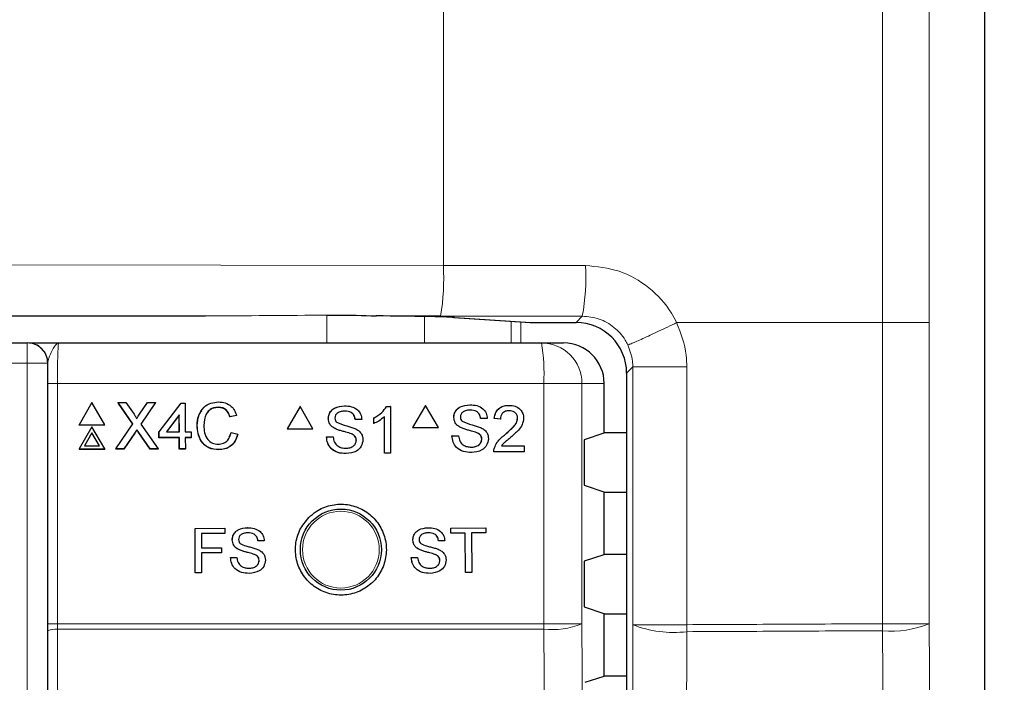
# Model space of a CAD drawing. Header units: millimetres. Extents: x 5 to 418, y 2 to 292.
# Tile 36 of 52: x 124.76 to 136.92, y 190.33 to 198.5. Entities that reach past the tile are written whole.
import ezdxf

# ---------------------------------------------------------------- set-up
doc = ezdxf.new("R2010")
doc.units = ezdxf.units.MM
doc.layers.add('SLD-0', color=7, linetype='Continuous')
doc.styles.add('SLDTEXTSTYLE1', font='TXT', dxfattribs={"width": 0.605})
doc.dimstyles.new('SLDDIMSTYLE1', dxfattribs={"dimtxt": 3.5, "dimasz": 3.5, "dimexe": 0, "dimexo": 0.0625, "dimgap": 0.875, "dimtad": 1, "dimdec": 1, "dimlfac": 4, "dimrnd": 1e-09, "dimzin": 12, "dimdsep": 46, "dimtxsty": 'SLDTEXTSTYLE1', "dimsah": 1, "dimcen": 0.09, "dimadec": 0, "dimazin": 3, "dimtfac": 1, "dimtofl": 0, "dimtmove": 0, "dimatfit": 3, "dimfxl": 1, "dimfrac": 2, "dimtolj": 1, "dimtzin": 12, "dimarcsym": 0})

# ---------------------------------------------------------------- blocks, each defined once
blk = doc.blocks.new('_D_1')
at = {"layer": 'SLD-0', "color": 7}
for p, q in [((135.067, 252.265), (148.992, 252.265)), ((147.992, 252.265), (147.992, 99.325)), ((134.526, 99.325), (148.992, 99.325))]:
    blk.add_line(p, q, dxfattribs=at)
for points in [[(147.992, 252.265), (147.532, 248.765), (148.452, 248.765)], [(147.992, 99.325), (148.452, 102.825), (147.532, 102.825)]]:
    blk.add_solid(points, dxfattribs=at)
at = {"layer": 'SLD-0', "color": 7, "insert": (143.48, 169.779), "char_height": 3.5, "attachment_point": 1, "rotation": 90, "style": 'SLDTEXTSTYLE1'}
blk.add_mtext('611,8', dxfattribs=at)

msp = doc.modelspace()

# ---------------------------------------------------------------- linework, layer by layer
at = {"color": 7, "linetype": 'Continuous', "lineweight": 18}
for p, q in [((136.6759, 131.8449), (136.6759, 214.5853)), ((129.9952, 214.3511), (129.9952, 195.4719)), ((135.4151, 194.7651), (135.4151, 214.3573)), ((135.9916, 214.3573), (135.9916, 194.7651)), ((117.3338, 195.484), (129.9952, 195.4719)), ((127.0575, 194.8498), (117.2997, 194.8591)), ((128.5554, 194.5151), (128.5554, 194.8574)), ((129.7628, 194.8405), (129.7628, 194.5151)), ((130.1319, 194.8287), (131.0752, 194.7673)), ((131.6316, 194.7673), (131.7095, 194.8452)), ((130.8295, 194.5151), (130.8295, 194.783)), ((130.9502, 194.7751), (130.9502, 194.5151)), ((131.0671, 194.7675), (131.0752, 194.7673)), ((135.4151, 194.7651), (132.8739, 194.7651)), ((135.4152, 191.0513), (135.4152, 194.7651)), ((135.9916, 194.7651), (135.9916, 191.0513)), ((124.8586, 194.5151), (124.8586, 194.2651)), ((124.8586, 194.2651), (109.1, 194.2651)), ((124.8586, 173.348), (124.8586, 194.2651)), ((125.1086, 194.2651), (124.8586, 194.2651)), ((125.1086, 194.2651), (125.1086, 173.348)), ((125.1111, 194.2651), (125.1086, 194.2651)), ((132.333, 194.2189), (132.2565, 194.1424)), ((132.9996, 194.2189), (132.333, 194.2189)), ((132.333, 191.0393), (132.333, 194.2189)), ((132.9996, 194.2189), (132.9996, 193.5939)), ((125.1102, 191.0484), (125.1102, 194.0151)), ((125.1102, 194.0151), (125.231, 194.0151)), ((125.231, 194.0151), (125.231, 191.0484)), ((131.2336, 194.0151), (125.231, 194.0151)), ((131.2336, 191.0484), (131.2336, 194.0151)), ((131.7044, 194.0151), (131.2336, 194.0151)), ((131.7044, 194.0151), (131.7044, 191.0484)), ((131.9793, 194.0151), (131.7044, 194.0151)), ((132.9996, 193.5939), (132.9996, 191.0393)), ((126.1855, 193.404), (126.1846, 193.402)), ((126.2361, 193.4093), (126.2352, 193.4073)), ((135.4152, 191.0513), (135.9916, 191.0513)), ((125.1102, 191.0484), (125.231, 191.0484)), ((125.1151, 188.917), (125.1103, 190.9655)), ((125.231, 191.0484), (125.2312, 190.9821)), ((125.231, 191.0484), (131.2336, 191.0484)), ((131.2333, 190.9821), (125.2312, 190.9821)), ((131.7044, 191.0484), (131.2336, 191.0484)), ((132.9996, 191.0393), (132.333, 191.0393))]:
    msp.add_line(p, q, dxfattribs=at)
at = {"color": 7, "linetype": 'Continuous', "lineweight": 25}
for p, q in [((136.676, 131.8449), (136.676, 214.5853)), ((105.3963, 194.8498), (127.0575, 194.8498)), ((129.961, 194.847), (129.1631, 194.8477)), ((130.1237, 194.829), (131.0671, 194.7675)), ((130.1237, 194.829), (130.1319, 194.8287)), ((131.0752, 194.7673), (131.6316, 194.7673)), ((109.1, 194.5151), (124.8586, 194.5151)), ((124.8586, 194.5151), (124.8611, 194.5151)), ((125.2461, 194.5151), (131.2051, 194.5151)), ((131.2051, 194.5151), (131.4786, 194.5151)), ((132.2565, 194.1424), (132.2565, 142.0627)), ((131.9793, 193.4063), (131.9793, 194.0151)), ((125.6551, 193.7799), (125.4973, 193.5058)), ((125.8146, 193.5058), (125.6551, 193.7799)), ((125.979, 193.7799), (125.9781, 193.778)), ((126.1627, 193.5151), (125.979, 193.7799)), ((125.979, 193.7799), (126.0766, 193.7799)), ((126.1616, 193.5135), (125.9841, 193.7693)), ((126.0766, 193.7799), (126.1773, 193.6348)), ((126.2447, 193.6347), (126.3441, 193.7799)), ((126.4431, 193.7799), (126.261, 193.5142)), ((126.4342, 193.7662), (126.2612, 193.5139)), ((126.3441, 193.7799), (126.4431, 193.7799)), ((126.4431, 193.7799), (126.4422, 193.778)), ((126.485, 193.4198), (126.7565, 193.7726)), ((126.7565, 193.7726), (126.808, 193.7726)), ((126.808, 193.7726), (126.8091, 193.4198)), ((128.2251, 193.7318), (128.0665, 193.4568)), ((128.2251, 193.7318), (128.224, 193.7318)), ((128.3837, 193.4568), (128.2251, 193.7318)), ((128.7743, 193.7392), (128.7732, 193.7392)), ((129.2933, 193.7318), (129.2922, 193.7318)), ((129.2933, 193.7318), (129.3408, 193.7318)), ((129.3408, 193.7318), (129.3396, 193.7318)), ((129.3408, 193.7318), (129.3408, 193.1568)), ((129.7738, 193.7451), (129.6153, 193.4701)), ((129.7738, 193.7451), (129.7725, 193.7451)), ((129.9324, 193.4701), (129.7738, 193.7451)), ((130.3228, 193.7525), (130.3216, 193.7525)), ((130.8081, 193.7451), (130.8068, 193.7451)), ((126.7348, 193.6263), (126.5759, 193.4198)), ((126.7339, 193.6243), (126.5765, 193.4198)), ((126.7348, 193.6263), (126.7339, 193.6243)), ((126.7345, 193.4198), (126.7339, 193.6243)), ((126.7354, 193.4198), (126.7348, 193.6263)), ((127.2163, 193.7211), (127.2154, 193.7191)), ((127.4411, 193.6187), (127.3601, 193.6013)), ((127.361, 193.6033), (127.3601, 193.6013)), ((127.442, 193.6207), (127.361, 193.6033)), ((127.442, 193.6207), (127.4411, 193.6187)), ((129.2671, 193.1568), (129.2671, 193.6049)), ((125.4973, 193.5058), (125.4963, 193.5038)), ((125.4963, 193.5038), (125.8136, 193.5038)), ((125.4973, 193.5058), (125.8146, 193.5058)), ((125.8146, 193.5058), (125.8136, 193.5038)), ((125.9513, 193.2067), (126.1627, 193.5151)), ((126.261, 193.5142), (126.4743, 193.2067)), ((126.9562, 193.4976), (126.9553, 193.4956)), ((128.5749, 193.5818), (128.5738, 193.5818)), ((128.9063, 193.5697), (128.9052, 193.5697)), ((128.9873, 193.5697), (128.9063, 193.5697)), ((129.1346, 193.5881), (129.1334, 193.5881)), ((129.1346, 193.5201), (129.1334, 193.5201)), ((129.1346, 193.5201), (129.1346, 193.5881)), ((130.1235, 193.595), (130.1222, 193.595)), ((130.4548, 193.5829), (130.4535, 193.5829)), ((130.5358, 193.5829), (130.4548, 193.5829)), ((130.6241, 193.5829), (130.6228, 193.5829)), ((130.6977, 193.5756), (130.6241, 193.5829)), ((130.6977, 193.5756), (130.6964, 193.5756)), ((130.9112, 193.5857), (130.9099, 193.5857)), ((125.656, 193.4809), (125.4981, 193.2067)), ((125.6562, 193.4061), (125.5629, 193.2441)), ((125.6553, 193.4041), (125.5632, 193.2441)), ((125.6562, 193.4061), (125.6553, 193.4041)), ((125.7484, 193.2441), (125.6553, 193.4041)), ((125.8155, 193.2067), (125.656, 193.4809)), ((125.7504, 193.2441), (125.6562, 193.4061)), ((126.1846, 193.402), (126.0492, 193.2047)), ((126.1855, 193.404), (126.0502, 193.2067)), ((126.2124, 193.4434), (126.2115, 193.4414)), ((126.3757, 193.2047), (126.2352, 193.4073)), ((126.3766, 193.2067), (126.2361, 193.4093)), ((126.485, 193.4198), (126.484, 193.4178)), ((126.4842, 193.3444), (126.484, 193.4178)), ((126.4852, 193.3464), (126.485, 193.4198)), ((126.5759, 193.4198), (126.7354, 193.4198)), ((126.8091, 193.4198), (126.8828, 193.4198)), ((126.8828, 193.4198), (126.883, 193.3464)), ((127.3513, 193.3546), (127.3754, 193.4071)), ((127.3764, 193.409), (127.3754, 193.4071)), ((127.3764, 193.409), (127.4574, 193.3902)), ((128.0665, 193.4568), (128.0653, 193.4568)), ((128.0665, 193.4568), (128.3837, 193.4568)), ((128.6597, 193.4575), (128.6586, 193.4575)), ((128.8598, 193.3938), (128.8587, 193.3938)), ((129.6153, 193.4701), (129.6139, 193.4701)), ((129.6153, 193.4701), (129.9324, 193.4701)), ((130.1014, 193.3691), (130.1001, 193.3691)), ((130.1014, 193.3691), (130.1824, 193.3691)), ((130.2083, 193.4707), (130.207, 193.4707)), ((130.4083, 193.407), (130.407, 193.407)), ((130.7568, 193.3852), (130.7555, 193.3852)), ((131.7368, 193.3256), (131.9793, 193.4063)), ((132.2565, 193.4063), (131.9793, 193.4063)), ((125.5629, 193.2441), (125.7504, 193.2441)), ((126.4852, 193.3464), (126.4842, 193.3444)), ((126.7347, 193.3444), (126.4842, 193.3444)), ((126.7356, 193.3464), (126.4852, 193.3464)), ((126.7356, 193.3464), (126.7347, 193.3444)), ((126.7351, 193.2047), (126.7347, 193.3444)), ((126.7361, 193.2067), (126.7356, 193.3464)), ((126.883, 193.3464), (126.8093, 193.3464)), ((126.8093, 193.3464), (126.8097, 193.2067)), ((126.882, 193.3444), (126.8093, 193.3444)), ((126.883, 193.3464), (126.882, 193.3444)), ((128.5528, 193.3559), (128.5517, 193.3559)), ((128.5528, 193.3559), (128.6338, 193.3559)), ((128.6338, 193.3559), (128.6327, 193.3559)), ((128.921, 193.3161), (128.9199, 193.3161)), ((130.4695, 193.3294), (130.4682, 193.3294)), ((130.7113, 193.2438), (130.9922, 193.2438)), ((130.9922, 193.2438), (130.9922, 193.1701)), ((125.4981, 193.2067), (125.4972, 193.2047)), ((125.4972, 193.2047), (125.8145, 193.2047)), ((125.4981, 193.2067), (125.8155, 193.2067)), ((125.8155, 193.2067), (125.8145, 193.2047)), ((125.9513, 193.2067), (125.9504, 193.2047)), ((126.0492, 193.2047), (125.9504, 193.2047)), ((126.0502, 193.2067), (125.9513, 193.2067)), ((126.0502, 193.2067), (126.0492, 193.2047)), ((126.3766, 193.2067), (126.3757, 193.2047)), ((126.4734, 193.2047), (126.3757, 193.2047)), ((126.4743, 193.2067), (126.3766, 193.2067)), ((126.4743, 193.2067), (126.4734, 193.2047)), ((126.7361, 193.2067), (126.7351, 193.2047)), ((126.8088, 193.2047), (126.7351, 193.2047)), ((126.8097, 193.2067), (126.7361, 193.2067)), ((126.8097, 193.2067), (126.8088, 193.2047)), ((127.2234, 193.1994), (127.2225, 193.1974)), ((128.7934, 193.1495), (128.7923, 193.1495)), ((129.2671, 193.1568), (129.266, 193.1568)), ((129.3408, 193.1568), (129.2671, 193.1568)), ((130.3419, 193.1627), (130.3407, 193.1627)), ((130.6167, 193.1701), (130.6154, 193.1701)), ((130.9922, 193.1701), (130.6167, 193.1701)), ((130.6244, 193.2212), (130.6231, 193.2212)), ((131.7303, 193.2006), (131.7303, 192.8795)), ((131.9793, 192.6738), (131.7368, 192.7546)), ((131.9793, 191.9063), (131.9793, 192.6738)), ((131.9793, 192.6738), (132.2565, 192.6738)), ((126.9299, 192.2277), (127.2962, 192.2283)), ((126.9304, 192.2277), (126.9299, 192.2277)), ((126.9309, 191.6777), (126.9299, 192.2277)), ((126.9304, 192.2277), (127.2968, 192.2283)), ((126.9314, 191.6777), (126.9304, 192.2277)), ((127.2969, 192.1649), (127.008, 192.1644)), ((127.008, 192.1644), (127.0083, 191.9881)), ((127.2968, 192.2283), (127.2962, 192.2283)), ((127.2968, 192.2283), (127.2969, 192.1649)), ((127.5791, 192.2359), (127.5786, 192.2359)), ((129.8067, 192.2357), (129.8061, 192.2357)), ((130.0879, 192.2314), (130.0873, 192.2314)), ((130.0879, 192.2314), (130.5174, 192.2357)), ((130.0885, 192.168), (130.0879, 192.2314)), ((130.0885, 192.168), (130.0879, 192.168)), ((130.2646, 192.1697), (130.0885, 192.168)), ((130.2694, 191.6832), (130.2646, 192.1697)), ((130.518, 192.1722), (130.342, 192.1705)), ((130.342, 192.1705), (130.3468, 191.684)), ((130.5174, 192.2357), (130.5168, 192.2357)), ((130.5174, 192.2357), (130.518, 192.1722)), ((127.3886, 192.0849), (127.3881, 192.0849)), ((127.7057, 192.0739), (127.7051, 192.0739)), ((127.7832, 192.0741), (127.7057, 192.0739)), ((129.6176, 192.0832), (129.6169, 192.0832)), ((129.9345, 192.0748), (129.9339, 192.0748)), ((130.012, 192.0755), (129.9345, 192.0748)), ((127.0083, 191.9881), (127.2549, 191.9885)), ((127.0083, 191.9881), (127.1584, 191.9883)), ((127.255, 191.925), (127.0085, 191.9246)), ((127.0085, 191.9246), (127.0089, 191.6778)), ((127.2549, 191.9885), (127.2544, 191.9885)), ((127.2549, 191.9885), (127.255, 191.925)), ((127.4699, 191.9662), (127.4694, 191.9662)), ((127.6615, 191.9056), (127.661, 191.9056)), ((129.6998, 191.9651), (129.6992, 191.9651)), ((129.8917, 191.9061), (129.8911, 191.9061)), ((131.7368, 191.8256), (131.9793, 191.9063)), ((132.2565, 191.9063), (131.9793, 191.9063)), ((127.3673, 191.8688), (127.4448, 191.869)), ((127.3679, 191.8688), (127.3673, 191.8688)), ((127.3679, 191.8688), (127.4453, 191.869)), ((127.4453, 191.869), (127.4448, 191.869)), ((127.7202, 191.8314), (127.7197, 191.8315)), ((129.5979, 191.8669), (129.6305, 191.8673)), ((129.5986, 191.8669), (129.5979, 191.8669)), ((129.5986, 191.8669), (129.676, 191.8677)), ((129.676, 191.8677), (129.6754, 191.8677)), ((129.951, 191.8324), (129.9504, 191.8324)), ((126.9314, 191.6777), (126.9309, 191.6777)), ((127.0089, 191.6778), (126.9314, 191.6777)), ((130.2694, 191.6832), (130.2687, 191.6832)), ((130.3468, 191.684), (130.2694, 191.6832)), ((131.7303, 191.7006), (131.7303, 191.3795)), ((131.9793, 191.1738), (131.7368, 191.2546)), ((131.9793, 190.4063), (131.9793, 191.1738)), ((131.9793, 191.1738), (132.2565, 191.1738)), ((125.1103, 190.9655), (125.1102, 191.0484)), ((131.7463, 190.3287), (131.9793, 190.4063)), ((132.2565, 190.4063), (131.9793, 190.4063))]:
    msp.add_line(p, q, dxfattribs=at)
at = {"color": 7, "linetype": 'Continuous', "lineweight": 25, "flags": 128}
msp.add_lwpolyline([(128.5634, 194.8574), (128.5634, 194.8566), (128.5634, 194.8586)], dxfattribs=at)
at = {"color": 7, "linetype": 'Continuous', "lineweight": 18, "flags": 128}
for points in [[(135.9916, 191.0513), (136.0246, 186.5544), (136.0576, 182.0575), (136.1213, 173.3768)], [(125.2312, 190.9821), (125.2318, 190.7343), (125.2341, 189.7431), (125.236, 188.9193)], [(131.3585, 173.2913), (131.3515, 174.2823), (131.3234, 178.2466), (131.2333, 190.9821)], [(131.7044, 191.0484), (131.7667, 182.1998), (131.829, 173.3576)], [(132.2901, 173.3611), (132.3004, 177.6137), (132.3113, 182.1112), (132.3277, 188.8574), (132.333, 191.0393)], [(132.9996, 190.9532), (132.9966, 189.7151), (132.9845, 184.7629), (132.9724, 179.8108), (132.9565, 173.275)], [(135.5452, 173.2907), (135.5361, 174.5286), (135.4997, 179.4802), (135.4632, 184.4317), (135.4152, 190.9652)]]:
    msp.add_lwpolyline(points, dxfattribs=at)
at = {"color": 7, "linetype": 'Continuous', "lineweight": 25}
msp.add_circle((128.7293, 191.9651), 0.5, dxfattribs=at)
at = {"color": 7, "linetype": 'Continuous', "lineweight": 18}
msp.add_circle((128.7293, 191.9651), 0.4737, dxfattribs=at)
for centre, radius, start, end in [((126.9906, 195.3226), 3.0083, 350.90275, 2.844), ((129.0794, 195.321), 2.6729, 349.74713, 3.19898), ((124.8586, 194.2651), 0.25, 359.99558, 89.99588), ((129.0196, 194.1396), 2.2175, 356.77973, 9.74714), ((131.2047, 194.0154), 0.4997, 359.96105, 89.96057), ((127.2535, 191.0083), 8.1618, 359.69793, 0.30207), ((135.5285, 192.1797), 1.2197, 264.66983, 292.31365), ((125.2035, 190.7348), 0.2488, 83.61333, 112.00295), ((122.2367, 191.0496), 8.9969, 359.56997, 359.99227), ((131.3282, 192.0147), 1.037, 264.75328, 291.27227), ((132.8346, 192.2987), 1.3556, 248.28523, 276.99047), ((123.5898, 190.9962), 9.4098, 359.73781, 0.26219)]:
    msp.add_arc(centre, radius, start, end, dxfattribs=at)
at = {"color": 7, "linetype": 'Continuous', "lineweight": 25}
for centre, radius, start, end in [((131.0752, 194.8923), 0.125, 266.27284, 270), ((124.8611, 194.2651), 0.25, 359.99534, 89.99612)]:
    msp.add_arc(centre, radius, start, end, dxfattribs=at)
at = {"color": 7, "linetype": 'Continuous', "lineweight": 18}
for centre, major_axis, ratio, start_param, end_param in [((116.3413, 191.1255), (250, 0), 0.0174114, 1.5091301, 1.5161535), ((126.898, 195.4748), (9.1617, -0.0087), 0.0682186, 4.7298684, 4.8952444), ((116.3413, 190.5006), (249.375, 0), 0.0174551, 1.5091301, 1.5161535)]:
    msp.add_ellipse(centre, major_axis=major_axis, ratio=ratio, start_param=start_param, end_param=end_param, dxfattribs=at)
at = {"color": 7, "linetype": 'Continuous', "lineweight": 25}
for centre, major_axis, ratio, start_param, end_param in [((128.5622, 194.8214), (1.625, 0), 0.0174551, 0.2617994, 1.192045), ((131.6314, 194.1421), (0.4421, 0.4421), 0.9995737, 5.4979394, 7.0684312), ((131.4786, 194.0151), (-0.5007, 0), 0.9986295, 3.1415927, 4.712389), ((131.7369, 193.2006), (0, 0.125), 0.0524078, 0.0174533, 1.5707963), ((131.7369, 192.8795), (0, 0.125), 0.0524078, 1.5707963, 3.1241394), ((131.7369, 191.7006), (0, 0.125), 0.0524078, 0.0174533, 1.5707963), ((131.7369, 191.3795), (0, 0.125), 0.0524078, 1.5707963, 3.1241394)]:
    msp.add_ellipse(centre, major_axis=major_axis, ratio=ratio, start_param=start_param, end_param=end_param, dxfattribs=at)
at = {"color": 7, "linetype": 'Continuous', "lineweight": 18}
for points, knots in [([(131.748, 195.4701), (131.889, 195.4561), (132.171, 195.4282), (132.5448, 195.2116), (132.7675, 194.967), (132.8534, 194.8039), (132.8739, 194.7651)], [0, 0, 0, 0, 0.3020772, 0.6039957, 0.905724, 1, 1, 1, 1]), ([(131.7095, 194.8452), (131.7798, 194.8382), (131.9204, 194.824), (132.1066, 194.7156), (132.2175, 194.5932), (132.2603, 194.5115), (132.2705, 194.4921)], [0, 0, 0, 0, 0.3018944, 0.6038649, 0.9057123, 1, 1, 1, 1]), ([(132.8738, 194.7651), (132.8361, 194.7468), (132.7607, 194.7102), (132.65, 194.6575), (132.5467, 194.6092), (132.4549, 194.5671), (132.3783, 194.533), (132.3203, 194.5084), (132.2813, 194.4933), (132.2741, 194.4925), (132.2705, 194.4921)], [0, 0, 0, 0, 0.1249985, 0.2500007, 0.3750002, 0.4999995, 0.625003, 0.7500015, 0.8750028, 1, 1, 1, 1]), ([(132.8739, 194.7651), (132.9246, 194.6328), (132.9927, 194.4553), (132.9982, 194.2669), (132.9996, 194.2189)], [0, 0, 0, 0, 0.7452168, 1, 1, 1, 1]), ([(135.4151, 194.7651), (135.4895, 194.7651), (135.6382, 194.7651), (135.8234, 194.7651), (135.9561, 194.7651), (135.9798, 194.7651), (135.9916, 194.7651)], [0, 0, 0, 0, 0.2499982, 0.5000007, 0.7500007, 1, 1, 1, 1]), ([(125.2461, 194.5151), (125.2459, 194.5151), (125.2365, 194.515), (125.2106, 194.5023), (125.1717, 194.4354), (125.1257, 194.3363), (125.1152, 194.2849), (125.1111, 194.2651)], [0, 0, 0, 0, 0.0035738, 0.2011589, 0.5475939, 0.825501, 1, 1, 1, 1]), ([(125.2461, 194.5151), (125.245, 194.5126), (125.2422, 194.5065), (125.2379, 194.4463), (125.2341, 194.3333), (125.2315, 194.1835), (125.2312, 194.0712), (125.231, 194.0151)], [0, 0, 0, 0, 0.1421487, 0.3569315, 0.5714138, 0.7857201, 1, 1, 1, 1]), ([(132.2705, 194.4921), (132.2957, 194.4259), (132.3296, 194.3372), (132.3323, 194.2429), (132.333, 194.2189)], [0, 0, 0, 0, 0.7453193, 1, 1, 1, 1]), ([(132.9996, 191.0393), (133.3845, 191.0411), (134.1899, 191.0449), (134.9949, 191.0491), (135.4152, 191.0513)], [0, 0, 0, 0, 0.47787452, 1, 1, 1, 1]), ([(135.4152, 190.9652), (134.9949, 190.963), (134.1899, 190.9588), (133.3845, 190.955), (132.9996, 190.9532)], [0, 0, 0, 0, 0.52212554, 1, 1, 1, 1])]:
    msp.add_open_spline(points, degree=3, knots=knots, dxfattribs=at)
at = {"color": 7, "linetype": 'Continuous', "lineweight": 25}
for points, knots in [([(128.5634, 194.8586), (128.5992, 194.8589), (128.8056, 194.8602), (129.0013, 194.8534), (129.1631, 194.8477)], [0, 0, 0, 0, 0.1737244, 1, 1, 1, 1]), ([(124.8997, 194.5151), (124.9007, 194.5151), (124.9167, 194.5151), (125.039, 194.5151), (125.1667, 194.5151), (125.2456, 194.5151), (125.2461, 194.5151)], [0, 0, 0, 0, 0.0281136, 0.4330155, 0.996356, 1, 1, 1, 1]), ([(125.1102, 194.0151), (125.1103, 194.0855), (125.1104, 194.1717), (125.111, 194.2507), (125.1111, 194.2651)], [0, 0, 0, 0, 0.8183122, 1, 1, 1, 1]), ([(126.9562, 193.4976), (126.9592, 193.5389), (126.9651, 193.6214), (127.0288, 193.7227), (127.1227, 193.7782), (127.1876, 193.7842), (127.2201, 193.7873)], [0, 0, 0, 0, 0.2804944, 0.559569, 0.7796177, 1, 1, 1, 1]), ([(127.2201, 193.7873), (127.2482, 193.7852), (127.3045, 193.7811), (127.3736, 193.7395), (127.4199, 193.6831), (127.4346, 193.6415), (127.442, 193.6207)], [0, 0, 0, 0, 0.2800799, 0.5594502, 0.7795514, 1, 1, 1, 1]), ([(128.5738, 193.5818), (128.5757, 193.5995), (128.5795, 193.6349), (128.6082, 193.6814), (128.6704, 193.7293), (128.7308, 193.7351), (128.7732, 193.7392)], [0, 0, 0, 0, 0.1870323, 0.3741222, 0.5611436, 1, 1, 1, 1]), ([(128.5749, 193.5818), (128.5769, 193.5995), (128.5807, 193.6349), (128.6093, 193.6814), (128.6715, 193.7293), (128.732, 193.7352), (128.7743, 193.7392)], [0, 0, 0, 0, 0.1870304, 0.3741254, 0.5611348, 1, 1, 1, 1]), ([(128.7743, 193.7392), (128.8028, 193.7374), (128.8596, 193.7339), (128.9331, 193.6977), (128.9781, 193.6366), (128.9842, 193.592), (128.9873, 193.5697)], [0, 0, 0, 0, 0.280801, 0.5601447, 0.7798752, 1, 1, 1, 1]), ([(129.1334, 193.5881), (129.1692, 193.6084), (129.2332, 193.6446), (129.2742, 193.7052), (129.2922, 193.7318)], [0, 0, 0, 0, 0.56042131, 1, 1, 1, 1]), ([(129.1346, 193.5881), (129.1704, 193.6084), (129.2343, 193.6446), (129.2753, 193.7052), (129.2933, 193.7318)], [0, 0, 0, 0, 0.5604275, 1, 1, 1, 1]), ([(130.1222, 193.595), (130.1241, 193.6127), (130.128, 193.6482), (130.1566, 193.6947), (130.2188, 193.7426), (130.2792, 193.7484), (130.3215, 193.7525)], [0, 0, 0, 0, 0.1870248, 0.3741223, 0.5611392, 1, 1, 1, 1]), ([(130.1235, 193.595), (130.1254, 193.6127), (130.1293, 193.6482), (130.1579, 193.6947), (130.2201, 193.7426), (130.2805, 193.7484), (130.3228, 193.7525)], [0, 0, 0, 0, 0.1870269, 0.374124, 0.56114, 1, 1, 1, 1]), ([(130.3228, 193.7525), (130.3513, 193.7507), (130.4081, 193.7471), (130.4815, 193.711), (130.5265, 193.6499), (130.5327, 193.6053), (130.5358, 193.5829)], [0, 0, 0, 0, 0.28079323, 0.56014586, 0.77987971, 1, 1, 1, 1]), ([(130.6228, 193.5829), (130.627, 193.6084), (130.6355, 193.6593), (130.6848, 193.7157), (130.7464, 193.7418), (130.7866, 193.744), (130.8068, 193.7451)], [0, 0, 0, 0, 0.2802341, 0.5588938, 0.7791301, 1, 1, 1, 1]), ([(130.6241, 193.5829), (130.6283, 193.6084), (130.6368, 193.6593), (130.6861, 193.7157), (130.7478, 193.7418), (130.788, 193.744), (130.8081, 193.7451)], [0, 0, 0, 0, 0.280234, 0.5588943, 0.7791307, 1, 1, 1, 1]), ([(130.8081, 193.7451), (130.8332, 193.7434), (130.8832, 193.7399), (130.943, 193.7001), (130.9795, 193.6454), (130.983, 193.6061), (130.9848, 193.5864)], [0, 0, 0, 0, 0.2804771, 0.559647, 0.7797474, 1, 1, 1, 1]), ([(126.1773, 193.6348), (126.1838, 193.625), (126.1928, 193.6114), (126.204, 193.5935), (126.2062, 193.5846), (126.2073, 193.5801)], [0, 0, 0, 0, 0.5612918, 0.7817909, 1, 1, 1, 1]), ([(126.2073, 193.5801), (126.2143, 193.5903), (126.2267, 193.6085), (126.2392, 193.6267), (126.2447, 193.6347)], [0, 0, 0, 0, 0.5600036, 1, 1, 1, 1]), ([(126.9553, 193.4956), (126.9566, 193.538), (126.9586, 193.6052), (126.9983, 193.6581), (127.0129, 193.6776)], [0, 0, 0, 0, 0.63157792, 1, 1, 1, 1]), ([(127.2163, 193.7211), (127.196, 193.7197), (127.1555, 193.717), (127.1013, 193.6862), (127.0458, 193.6157), (127.0408, 193.5465), (127.0372, 193.4979)], [0, 0, 0, 0, 0.1872272, 0.3739124, 0.560734, 1, 1, 1, 1]), ([(127.2154, 193.7191), (127.1953, 193.7176), (127.1552, 193.7145), (127.1089, 193.6914), (127.092, 193.6681), (127.087, 193.6612)], [0, 0, 0, 0, 0.4126103, 0.8240511, 1, 1, 1, 1]), ([(127.3601, 193.6013), (127.3537, 193.6192), (127.341, 193.6547), (127.3052, 193.6955), (127.2601, 193.7165), (127.2303, 193.7182), (127.2154, 193.7191)], [0, 0, 0, 0, 0.2805567, 0.5597389, 0.7796432, 1, 1, 1, 1]), ([(127.361, 193.6033), (127.3546, 193.6211), (127.3419, 193.6567), (127.3061, 193.6975), (127.261, 193.7185), (127.2312, 193.7202), (127.2163, 193.7211)], [0, 0, 0, 0, 0.2805573, 0.5597384, 0.779663, 1, 1, 1, 1]), ([(128.7775, 193.6729), (128.7619, 193.6723), (128.7307, 193.6712), (128.6893, 193.6551), (128.661, 193.624), (128.6576, 193.5994), (128.6559, 193.5871)], [0, 0, 0, 0, 0.2812895, 0.5608339, 0.7806803, 1, 1, 1, 1]), ([(128.9051, 193.5697), (128.902, 193.5869), (128.8959, 193.6211), (128.8496, 193.6681), (128.8041, 193.6711), (128.7764, 193.6729)], [0, 0, 0, 0, 0.2811029, 0.5602935, 1, 1, 1, 1]), ([(128.9063, 193.5697), (128.9032, 193.5869), (128.8971, 193.6211), (128.8507, 193.6681), (128.8053, 193.6711), (128.7775, 193.6729)], [0, 0, 0, 0, 0.2811025, 0.5602929, 1, 1, 1, 1]), ([(129.2671, 193.6049), (129.2444, 193.5859), (129.2037, 193.552), (129.1557, 193.5299), (129.1346, 193.5201)], [0, 0, 0, 0, 0.5596953, 1, 1, 1, 1]), ([(130.3261, 193.6861), (130.3104, 193.6856), (130.2793, 193.6845), (130.2378, 193.6683), (130.2095, 193.6372), (130.2062, 193.6126), (130.2045, 193.6003)], [0, 0, 0, 0, 0.2812909, 0.5608098, 0.780681, 1, 1, 1, 1]), ([(130.4534, 193.5829), (130.4504, 193.6001), (130.4442, 193.6344), (130.3979, 193.6814), (130.3525, 193.6843), (130.3247, 193.6861)], [0, 0, 0, 0, 0.2810912, 0.5602932, 1, 1, 1, 1]), ([(130.4548, 193.5829), (130.4517, 193.6001), (130.4455, 193.6344), (130.3992, 193.6814), (130.3538, 193.6843), (130.3261, 193.6861)], [0, 0, 0, 0, 0.2810939, 0.560278, 1, 1, 1, 1]), ([(130.8065, 193.6788), (130.7906, 193.6776), (130.7589, 193.6752), (130.7208, 193.6494), (130.7004, 193.6129), (130.6986, 193.588), (130.6977, 193.5756)], [0, 0, 0, 0, 0.2804068, 0.5594906, 0.7793775, 1, 1, 1, 1]), ([(130.9112, 193.5857), (130.9092, 193.6004), (130.9054, 193.6298), (130.8755, 193.6606), (130.8411, 193.6767), (130.818, 193.6781), (130.8065, 193.6788)], [0, 0, 0, 0, 0.2790834, 0.5586188, 0.779058, 1, 1, 1, 1]), ([(127.2225, 193.1974), (127.1794, 193.2005), (127.0936, 193.2068), (127.0026, 193.2939), (126.9626, 193.396), (126.9577, 193.4624), (126.9553, 193.4956)], [0, 0, 0, 0, 0.2799545, 0.5580898, 0.7789086, 1, 1, 1, 1]), ([(127.2234, 193.1994), (127.1804, 193.2025), (127.0945, 193.2088), (127.0035, 193.2959), (126.9636, 193.398), (126.9586, 193.4644), (126.9562, 193.4976)], [0, 0, 0, 0, 0.27995433, 0.55808768, 0.77890969, 1, 1, 1, 1]), ([(127.0372, 193.4979), (127.0389, 193.4671), (127.0423, 193.4058), (127.076, 193.3234), (127.1428, 193.274), (127.1914, 193.2683), (127.2156, 193.2655)], [0, 0, 0, 0, 0.2812473, 0.5607153, 0.7801465, 1, 1, 1, 1]), ([(128.6597, 193.4575), (128.6468, 193.4648), (128.6211, 193.4795), (128.5841, 193.5198), (128.5784, 193.5583), (128.5749, 193.5818)], [0, 0, 0, 0, 0.28144554, 0.56227472, 1, 1, 1, 1]), ([(128.6559, 193.5871), (128.6569, 193.5763), (128.6587, 193.5572), (128.6711, 193.5427), (128.6765, 193.5363)], [0, 0, 0, 0, 0.5596428, 1, 1, 1, 1]), ([(128.6765, 193.5363), (128.7181, 193.5204), (128.7925, 193.4921), (128.8687, 193.4692), (128.9024, 193.4591)], [0, 0, 0, 0, 0.5583811, 1, 1, 1, 1]), ([(130.2083, 193.4707), (130.1954, 193.4781), (130.1696, 193.4927), (130.1327, 193.5331), (130.127, 193.5716), (130.1235, 193.595)], [0, 0, 0, 0, 0.2814542, 0.5622739, 1, 1, 1, 1]), ([(130.2045, 193.6003), (130.2055, 193.5896), (130.2072, 193.5704), (130.2196, 193.5559), (130.2251, 193.5495)], [0, 0, 0, 0, 0.5595833, 1, 1, 1, 1]), ([(130.2251, 193.5495), (130.2666, 193.5337), (130.341, 193.5054), (130.4172, 193.4825), (130.4509, 193.4723)], [0, 0, 0, 0, 0.5583882, 1, 1, 1, 1]), ([(130.7555, 193.3852), (130.7922, 193.4166), (130.8433, 193.4603), (130.8997, 193.5287), (130.9065, 193.5667), (130.9098, 193.5857)], [0, 0, 0, 0, 0.561313, 0.7813883, 1, 1, 1, 1]), ([(130.7568, 193.3852), (130.7935, 193.4166), (130.8446, 193.4603), (130.901, 193.5287), (130.9078, 193.5667), (130.9112, 193.5857)], [0, 0, 0, 0, 0.5613204, 0.781386, 1, 1, 1, 1]), ([(130.9848, 193.5864), (130.9809, 193.5589), (130.9731, 193.5039), (130.9114, 193.4243), (130.8581, 193.3785), (130.8255, 193.3505)], [0, 0, 0, 0, 0.2787399, 0.558827, 1, 1, 1, 1]), ([(126.2115, 193.4414), (126.2064, 193.4341), (126.1974, 193.421), (126.1885, 193.4078), (126.1846, 193.402)], [0, 0, 0, 0, 0.559987, 1, 1, 1, 1]), ([(126.2124, 193.4434), (126.2074, 193.436), (126.1983, 193.423), (126.1894, 193.4098), (126.1855, 193.404)], [0, 0, 0, 0, 0.5599908, 1, 1, 1, 1]), ([(126.2352, 193.4073), (126.2308, 193.4136), (126.2228, 193.425), (126.215, 193.4364), (126.2115, 193.4414)], [0, 0, 0, 0, 0.55998788, 1, 1, 1, 1]), ([(126.2361, 193.4093), (126.2317, 193.4156), (126.2238, 193.427), (126.2159, 193.4384), (126.2124, 193.4434)], [0, 0, 0, 0, 0.55998788, 1, 1, 1, 1]), ([(127.2156, 193.2655), (127.2377, 193.2677), (127.2818, 193.2719), (127.3489, 193.3205), (127.3659, 193.3755), (127.3764, 193.409)], [0, 0, 0, 0, 0.2807104, 0.5609031, 1, 1, 1, 1]), ([(127.4565, 193.3882), (127.4471, 193.3589), (127.4282, 193.3003), (127.3678, 193.2363), (127.2951, 193.2021), (127.2467, 193.199), (127.2225, 193.1974)], [0, 0, 0, 0, 0.280254, 0.5595409, 0.7795909, 1, 1, 1, 1]), ([(127.4574, 193.3902), (127.448, 193.3609), (127.4292, 193.3023), (127.3687, 193.2383), (127.296, 193.2041), (127.2476, 193.201), (127.2234, 193.1994)], [0, 0, 0, 0, 0.2802542, 0.5595465, 0.7795891, 1, 1, 1, 1]), ([(128.8598, 193.3938), (128.8371, 193.4011), (128.7998, 193.4131), (128.7468, 193.4264), (128.7023, 193.4392), (128.6739, 193.4514), (128.6597, 193.4575)], [0, 0, 0, 0, 0.3399436, 0.5600218, 0.7800767, 1, 1, 1, 1]), ([(128.9199, 193.3161), (128.9189, 193.3261), (128.9171, 193.3459), (128.896, 193.3761), (128.8728, 193.3871), (128.8586, 193.3938)], [0, 0, 0, 0, 0.2800809, 0.559961, 1, 1, 1, 1]), ([(128.921, 193.3161), (128.9201, 193.3261), (128.9182, 193.3459), (128.8972, 193.3761), (128.874, 193.3871), (128.8598, 193.3938)], [0, 0, 0, 0, 0.2800907, 0.559955, 1, 1, 1, 1]), ([(128.9024, 193.4591), (128.9176, 193.4514), (128.948, 193.436), (128.9809, 193.4007), (128.9993, 193.3602), (129.0011, 193.3334), (129.002, 193.3201)], [0, 0, 0, 0, 0.2803681, 0.5599031, 0.7798579, 1, 1, 1, 1]), ([(130.3406, 193.1627), (130.3071, 193.1644), (130.2404, 193.1678), (130.1564, 193.216), (130.1091, 193.2906), (130.1031, 193.3429), (130.1001, 193.3691)], [0, 0, 0, 0, 0.2808176, 0.5595649, 0.7796208, 1, 1, 1, 1]), ([(130.3419, 193.1627), (130.3085, 193.1644), (130.2417, 193.1678), (130.1578, 193.216), (130.1104, 193.2906), (130.1044, 193.3429), (130.1014, 193.3691)], [0, 0, 0, 0, 0.2808101, 0.5595595, 0.779617, 1, 1, 1, 1]), ([(130.1824, 193.3691), (130.1857, 193.3472), (130.1922, 193.3035), (130.2347, 193.2557), (130.2868, 193.2327), (130.3212, 193.2303), (130.3384, 193.2291)], [0, 0, 0, 0, 0.2806354, 0.5586704, 0.7792005, 1, 1, 1, 1]), ([(130.4083, 193.407), (130.3856, 193.4143), (130.3483, 193.4263), (130.2953, 193.4397), (130.2508, 193.4525), (130.2225, 193.4647), (130.2083, 193.4707)], [0, 0, 0, 0, 0.3399314, 0.5600248, 0.780082, 1, 1, 1, 1]), ([(130.4682, 193.3294), (130.4672, 193.3393), (130.4654, 193.3591), (130.4443, 193.3894), (130.4212, 193.4003), (130.407, 193.407)], [0, 0, 0, 0, 0.2800958, 0.5599699, 1, 1, 1, 1]), ([(130.4695, 193.3294), (130.4686, 193.3393), (130.4667, 193.3591), (130.4457, 193.3894), (130.4225, 193.4003), (130.4083, 193.407)], [0, 0, 0, 0, 0.28008255, 0.55995006, 1, 1, 1, 1]), ([(130.4509, 193.4723), (130.4661, 193.4646), (130.4964, 193.4492), (130.5294, 193.4139), (130.5477, 193.3735), (130.5496, 193.3467), (130.5505, 193.3333)], [0, 0, 0, 0, 0.2803797, 0.5599121, 0.7798589, 1, 1, 1, 1]), ([(130.6244, 193.2212), (130.6342, 193.2436), (130.6502, 193.2803), (130.6864, 193.323), (130.7203, 193.3555), (130.7446, 193.3753), (130.7568, 193.3852)], [0, 0, 0, 0, 0.33940849, 0.5595291, 0.77975773, 1, 1, 1, 1]), ([(128.7923, 193.1495), (128.7588, 193.1512), (128.692, 193.1546), (128.608, 193.2027), (128.5607, 193.2773), (128.5547, 193.3297), (128.5517, 193.3559)], [0, 0, 0, 0, 0.2808139, 0.5595594, 0.7796204, 1, 1, 1, 1]), ([(128.7934, 193.1495), (128.7599, 193.1512), (128.6932, 193.1546), (128.6092, 193.2027), (128.5618, 193.2773), (128.5558, 193.3297), (128.5528, 193.3559)], [0, 0, 0, 0, 0.2808134, 0.5595579, 0.7796188, 1, 1, 1, 1]), ([(128.6338, 193.3559), (128.6371, 193.334), (128.6436, 193.2903), (128.6862, 193.2425), (128.7383, 193.2194), (128.7727, 193.217), (128.7899, 193.2158)], [0, 0, 0, 0, 0.2806295, 0.5586698, 0.7791946, 1, 1, 1, 1]), ([(128.7887, 193.2158), (128.8059, 193.2169), (128.8403, 193.2191), (128.8847, 193.2402), (128.914, 193.2756), (128.9179, 193.3026), (128.9199, 193.3161)], [0, 0, 0, 0, 0.28091, 0.5608126, 0.7804967, 1, 1, 1, 1]), ([(128.7899, 193.2158), (128.8071, 193.2169), (128.8415, 193.2191), (128.8859, 193.2402), (128.9152, 193.2756), (128.9191, 193.3026), (128.921, 193.3161)], [0, 0, 0, 0, 0.2809108, 0.5608133, 0.7804968, 1, 1, 1, 1]), ([(129.002, 193.3201), (128.9974, 193.2921), (128.9882, 193.236), (128.9103, 193.1629), (128.8378, 193.1546), (128.7934, 193.1495)], [0, 0, 0, 0, 0.2799386, 0.5600749, 1, 1, 1, 1]), ([(130.337, 193.2291), (130.3543, 193.2302), (130.3886, 193.2323), (130.4331, 193.2535), (130.4623, 193.2889), (130.4662, 193.3159), (130.4682, 193.3294)], [0, 0, 0, 0, 0.280915, 0.5608167, 0.7805048, 1, 1, 1, 1]), ([(130.3384, 193.2291), (130.3556, 193.2302), (130.39, 193.2323), (130.4344, 193.2535), (130.4637, 193.2889), (130.4676, 193.3159), (130.4695, 193.3294)], [0, 0, 0, 0, 0.2809164, 0.5608195, 0.7805087, 1, 1, 1, 1]), ([(130.5505, 193.3333), (130.5459, 193.3053), (130.5367, 193.2493), (130.4588, 193.1762), (130.3863, 193.1678), (130.3419, 193.1627)], [0, 0, 0, 0, 0.2799389, 0.5600747, 1, 1, 1, 1]), ([(130.8255, 193.3505), (130.8118, 193.3392), (130.7892, 193.3205), (130.7581, 193.2943), (130.7322, 193.2713), (130.7182, 193.253), (130.7113, 193.2438)], [0, 0, 0, 0, 0.3400348, 0.5600656, 0.7800959, 1, 1, 1, 1]), ([(130.6167, 193.1701), (130.6169, 193.1799), (130.6173, 193.1973), (130.6223, 193.2139), (130.6244, 193.2212)], [0, 0, 0, 0, 0.55994894, 1, 1, 1, 1]), ([(128.3329, 192.3613), (128.2928, 192.3124), (128.2125, 192.2144), (128.1622, 192.0275), (128.1727, 191.8367), (128.2468, 191.6596), (128.3749, 191.5171), (128.5431, 191.4249), (128.7325, 191.3935), (128.9216, 191.4267), (129.0892, 191.5207), (129.2161, 191.6648), (129.288, 191.8428), (129.297, 192.0344), (129.2422, 192.2181), (129.1297, 192.3733), (128.9722, 192.4826), (128.787, 192.5338), (128.596, 192.5202), (128.4395, 192.4554), (128.3626, 192.3875), (128.3329, 192.3613)], [0, 0, 0, 0, 0.053646, 0.1072935, 0.1609107, 0.2145155, 0.2681422, 0.3218171, 0.3755467, 0.4293169, 0.4830926, 0.536835, 0.5905169, 0.6441404, 0.6977347, 0.7513441, 0.8050054, 0.8587282, 0.9124973, 0.9662739, 1, 1, 1, 1]), ([(127.3881, 192.0849), (127.3899, 192.1019), (127.3935, 192.1358), (127.4208, 192.1803), (127.4803, 192.2263), (127.5381, 192.2319), (127.5786, 192.2359)], [0, 0, 0, 0, 0.1870257, 0.3741194, 0.5611354, 1, 1, 1, 1]), ([(127.3886, 192.0849), (127.3904, 192.1019), (127.394, 192.1358), (127.4214, 192.1803), (127.4808, 192.2263), (127.5386, 192.2319), (127.5791, 192.2359)], [0, 0, 0, 0, 0.1870277, 0.3741209, 0.561136, 1, 1, 1, 1]), ([(127.5823, 192.1724), (127.5673, 192.1719), (127.5375, 192.1707), (127.4979, 192.1553), (127.4709, 192.1255), (127.4677, 192.1019), (127.4661, 192.0901)], [0, 0, 0, 0, 0.2813014, 0.5608342, 0.7806779, 1, 1, 1, 1]), ([(127.5791, 192.2359), (127.6064, 192.2342), (127.6607, 192.2309), (127.7311, 192.1964), (127.7742, 192.1381), (127.7802, 192.0954), (127.7832, 192.0741)], [0, 0, 0, 0, 0.2807934, 0.5601495, 0.779875, 1, 1, 1, 1]), ([(127.7051, 192.0739), (127.7021, 192.0904), (127.6962, 192.1231), (127.6518, 192.168), (127.6084, 192.1708), (127.5818, 192.1724)], [0, 0, 0, 0, 0.281099, 0.5602837, 1, 1, 1, 1]), ([(127.7057, 192.0739), (127.7027, 192.0904), (127.6967, 192.1231), (127.6523, 192.168), (127.6089, 192.1707), (127.5823, 192.1724)], [0, 0, 0, 0, 0.2810962, 0.560298, 1, 1, 1, 1]), ([(129.6169, 192.0832), (129.6186, 192.1002), (129.6219, 192.1341), (129.6489, 192.1788), (129.7079, 192.2253), (129.7656, 192.2314), (129.8061, 192.2357)], [0, 0, 0, 0, 0.1870255, 0.3741197, 0.5611425, 1, 1, 1, 1]), ([(129.6176, 192.0832), (129.6192, 192.1001), (129.6226, 192.1341), (129.6495, 192.1788), (129.7086, 192.2253), (129.7663, 192.2314), (129.8067, 192.2357)], [0, 0, 0, 0, 0.1870276, 0.374127, 0.5611499, 1, 1, 1, 1]), ([(129.8104, 192.1722), (129.7955, 192.1716), (129.7657, 192.1702), (129.7262, 192.1544), (129.6994, 192.1244), (129.6965, 192.1008), (129.695, 192.089)], [0, 0, 0, 0, 0.2812974, 0.5608141, 0.7806769, 1, 1, 1, 1]), ([(129.8067, 192.2357), (129.834, 192.2342), (129.8883, 192.2314), (129.9589, 192.1975), (130.0025, 192.1395), (130.0088, 192.0969), (130.012, 192.0755)], [0, 0, 0, 0, 0.2808054, 0.5601552, 0.779879, 1, 1, 1, 1]), ([(129.9339, 192.0748), (129.9308, 192.0912), (129.9246, 192.1239), (129.8798, 192.1684), (129.8364, 192.1708), (129.8098, 192.1723)], [0, 0, 0, 0, 0.2810928, 0.56028667, 1, 1, 1, 1]), ([(129.9345, 192.0748), (129.9314, 192.0912), (129.9252, 192.1239), (129.8805, 192.1684), (129.837, 192.1708), (129.8104, 192.1722)], [0, 0, 0, 0, 0.2810931, 0.5602846, 1, 1, 1, 1]), ([(127.4694, 191.9662), (127.4571, 191.9732), (127.4324, 191.9872), (127.397, 192.0257), (127.3914, 192.0625), (127.3881, 192.0849)], [0, 0, 0, 0, 0.2814524, 0.5622698, 1, 1, 1, 1]), ([(127.4699, 191.9662), (127.4576, 191.9732), (127.4329, 191.9871), (127.3975, 192.0257), (127.392, 192.0625), (127.3886, 192.0849)], [0, 0, 0, 0, 0.2814337, 0.5622678, 1, 1, 1, 1]), ([(127.4661, 192.0901), (127.4671, 192.0799), (127.4688, 192.0616), (127.4807, 192.0477), (127.4859, 192.0416)], [0, 0, 0, 0, 0.55962806, 1, 1, 1, 1]), ([(127.4859, 192.0416), (127.5091, 192.03), (127.5475, 192.0109), (127.6059, 191.9984), (127.6547, 191.9857), (127.6863, 191.974), (127.7021, 191.9681)], [0, 0, 0, 0, 0.338405, 0.558971, 0.7795394, 1, 1, 1, 1]), ([(129.6992, 191.9651), (129.6868, 191.972), (129.662, 191.9858), (129.6263, 192.024), (129.6204, 192.0608), (129.6169, 192.0832)], [0, 0, 0, 0, 0.2814585, 0.562279, 1, 1, 1, 1]), ([(129.6998, 191.9651), (129.6874, 191.972), (129.6626, 191.9858), (129.6269, 192.024), (129.6211, 192.0608), (129.6176, 192.0832)], [0, 0, 0, 0, 0.2814453, 0.5622734, 1, 1, 1, 1]), ([(129.695, 192.089), (129.696, 192.0788), (129.6979, 192.0605), (129.7099, 192.0467), (129.7151, 192.0406)], [0, 0, 0, 0, 0.55962725, 1, 1, 1, 1]), ([(129.7151, 192.0406), (129.7385, 192.0292), (129.777, 192.0104), (129.8354, 191.9984), (129.8843, 191.9861), (129.916, 191.9747), (129.9318, 191.969)], [0, 0, 0, 0, 0.3384056, 0.5589687, 0.7795298, 1, 1, 1, 1]), ([(127.661, 191.9056), (127.6392, 191.9125), (127.6035, 191.924), (127.5528, 191.9367), (127.5101, 191.9488), (127.483, 191.9604), (127.4694, 191.9662)], [0, 0, 0, 0, 0.3399457, 0.56002, 0.7800745, 1, 1, 1, 1]), ([(127.6615, 191.9056), (127.6398, 191.9125), (127.604, 191.924), (127.5533, 191.9367), (127.5107, 191.9488), (127.4835, 191.9604), (127.4699, 191.9662)], [0, 0, 0, 0, 0.3399391, 0.5600275, 0.780079, 1, 1, 1, 1]), ([(127.7196, 191.8315), (127.7187, 191.8409), (127.7169, 191.8599), (127.6967, 191.8888), (127.6745, 191.8992), (127.661, 191.9056)], [0, 0, 0, 0, 0.2800799, 0.5599782, 1, 1, 1, 1]), ([(127.7202, 191.8314), (127.7193, 191.8409), (127.7175, 191.8599), (127.6973, 191.8888), (127.6751, 191.8992), (127.6615, 191.9056)], [0, 0, 0, 0, 0.2800902, 0.5599724, 1, 1, 1, 1]), ([(127.7021, 191.9681), (127.7167, 191.9608), (127.7457, 191.9461), (127.7773, 191.9124), (127.795, 191.8737), (127.7968, 191.8481), (127.7977, 191.8353)], [0, 0, 0, 0, 0.2803673, 0.5599077, 0.7798587, 1, 1, 1, 1]), ([(129.8911, 191.9061), (129.8693, 191.9129), (129.8335, 191.924), (129.7827, 191.9363), (129.74, 191.9481), (129.7128, 191.9594), (129.6992, 191.9651)], [0, 0, 0, 0, 0.3399472, 0.5600311, 0.7800924, 1, 1, 1, 1]), ([(129.8917, 191.9061), (129.87, 191.9128), (129.8341, 191.924), (129.7833, 191.9363), (129.7407, 191.9481), (129.7134, 191.9594), (129.6998, 191.9651)], [0, 0, 0, 0, 0.33994132, 0.56002142, 0.78007896, 1, 1, 1, 1]), ([(129.9503, 191.8324), (129.9494, 191.8419), (129.9474, 191.8608), (129.927, 191.8896), (129.9047, 191.8998), (129.8911, 191.9061)], [0, 0, 0, 0, 0.2800964, 0.5599603, 1, 1, 1, 1]), ([(129.951, 191.8324), (129.95, 191.8419), (129.9481, 191.8608), (129.9277, 191.8896), (129.9054, 191.8998), (129.8917, 191.9061)], [0, 0, 0, 0, 0.2800964, 0.5599603, 1, 1, 1, 1]), ([(129.9318, 191.969), (129.9464, 191.9617), (129.9756, 191.9473), (130.0075, 191.9138), (130.0254, 191.8753), (130.0274, 191.8497), (130.0284, 191.8369)], [0, 0, 0, 0, 0.2803675, 0.5599129, 0.7798553, 1, 1, 1, 1]), ([(127.5978, 191.6718), (127.5658, 191.6734), (127.5019, 191.6765), (127.4215, 191.7224), (127.3761, 191.7937), (127.3702, 191.8438), (127.3673, 191.8688)], [0, 0, 0, 0, 0.2808083, 0.5595627, 0.7796169, 1, 1, 1, 1]), ([(127.5984, 191.6718), (127.5663, 191.6734), (127.5025, 191.6765), (127.422, 191.7224), (127.3766, 191.7937), (127.3708, 191.8438), (127.3679, 191.8688)], [0, 0, 0, 0, 0.2808074, 0.5595604, 0.7796197, 1, 1, 1, 1]), ([(127.4453, 191.869), (127.4485, 191.848), (127.4548, 191.8062), (127.4956, 191.7606), (127.5455, 191.7386), (127.5784, 191.7364), (127.5948, 191.7353)], [0, 0, 0, 0, 0.2806364, 0.558673, 0.7792031, 1, 1, 1, 1]), ([(127.5943, 191.7353), (127.6108, 191.7363), (127.6437, 191.7385), (127.6862, 191.7588), (127.7141, 191.7927), (127.7178, 191.8185), (127.7196, 191.8315)], [0, 0, 0, 0, 0.280909, 0.5608119, 0.7805, 1, 1, 1, 1]), ([(127.5948, 191.7353), (127.6113, 191.7363), (127.6442, 191.7385), (127.6867, 191.7588), (127.7146, 191.7927), (127.7183, 191.8185), (127.7202, 191.8314)], [0, 0, 0, 0, 0.28092849, 0.56081013, 0.78050126, 1, 1, 1, 1]), ([(127.7977, 191.8353), (127.7933, 191.8085), (127.7846, 191.7549), (127.7102, 191.6849), (127.6408, 191.6768), (127.5984, 191.6718)], [0, 0, 0, 0, 0.2799398, 0.5600794, 1, 1, 1, 1]), ([(129.8299, 191.6718), (129.7979, 191.6731), (129.734, 191.6757), (129.6532, 191.721), (129.6073, 191.7919), (129.601, 191.8419), (129.5979, 191.8669)], [0, 0, 0, 0, 0.2808102, 0.5595569, 0.7796213, 1, 1, 1, 1]), ([(129.8306, 191.6718), (129.7985, 191.6731), (129.7347, 191.6757), (129.6539, 191.7209), (129.6079, 191.7919), (129.6017, 191.8419), (129.5986, 191.8669)], [0, 0, 0, 0, 0.2808102, 0.5595569, 0.7796186, 1, 1, 1, 1]), ([(129.676, 191.8677), (129.6794, 191.8467), (129.686, 191.805), (129.7271, 191.7597), (129.7772, 191.7382), (129.8101, 191.7362), (129.8265, 191.7352)], [0, 0, 0, 0, 0.28063375, 0.55866952, 0.77919277, 1, 1, 1, 1]), ([(129.8259, 191.7352), (129.8423, 191.7364), (129.8752, 191.7388), (129.9175, 191.7595), (129.9451, 191.7936), (129.9486, 191.8195), (129.9503, 191.8324)], [0, 0, 0, 0, 0.2809281, 0.5608196, 0.7805022, 1, 1, 1, 1]), ([(129.8265, 191.7352), (129.843, 191.7364), (129.8759, 191.7388), (129.9181, 191.7594), (129.9458, 191.7936), (129.9493, 191.8195), (129.951, 191.8324)], [0, 0, 0, 0, 0.2809253, 0.5608167, 0.7804979, 1, 1, 1, 1]), ([(130.0284, 191.8369), (130.0243, 191.8101), (130.016, 191.7564), (129.9422, 191.6858), (129.8729, 191.6771), (129.8306, 191.6718)], [0, 0, 0, 0, 0.2799425, 0.5600728, 1, 1, 1, 1])]:
    msp.add_open_spline(points, degree=3, knots=knots, dxfattribs=at)

# ---------------------------------------------------------------- dimensions: what is measured, and where the dimension line sits
at = {"layer": 'SLD-0', "color": 7}
dim = msp.add_linear_dim(base=(147.9918, 99.325), p1=(135.0668, 252.2651), p2=(134.5264, 99.325), angle=90, dimstyle='SLDDIMSTYLE1', dxfattribs=at)
dim.commit()
dim.dimension.update_dxf_attribs({"geometry": '_D_1', "text_midpoint": (147.9918, 175.795), "dimtype": 160})

doc.saveas('drawing.dxf')
